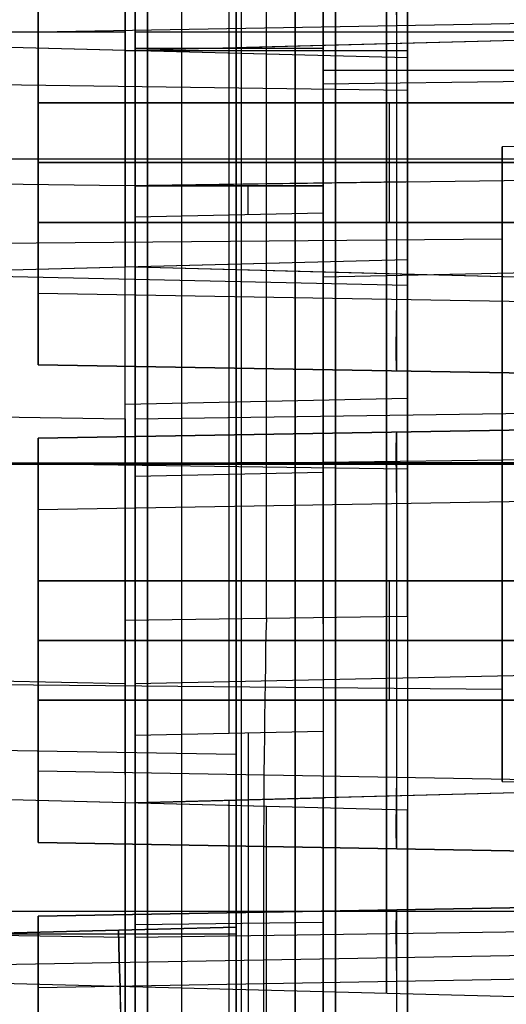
# Model space of a CAD drawing. Extents: x -8 to 8, y 0 to 107.
# Tile 246 of 256: x -0.63 to 1.96, y 88.57 to 93.81. Entities that reach past the tile are written whole.
import ezdxf

# ---------------------------------------------------------------- set-up
doc = ezdxf.new("R2010")
doc.units = 0
for name, color, linetype in [('COUPLER', 7, 'CONTINUOUS'), ('COUPLER_CASE', 7, 'CONTINUOUS'), ('COUPLER_PCB', 7, 'CONTINUOUS')]:
    doc.layers.add(name, color=color, linetype=linetype)

msp = doc.modelspace()

# ---------------------------------------------------------------- linework, layer by layer
at = {"layer": 'COUPLER', "color": 7}
for p, q in [((0.519, 88.9845, 116.012), (0.519, 103.5134, 116.012)), ((0.519, 98.0134, 61.0278), (0.519, 88.9845, 61.0278)), ((0.519, 85.9855, 88.5199), (0.519, 98.0134, 88.5199)), ((-0.731, 91.4524, 107.7779), (3.369, 91.4524, 107.6705)), ((-0.731, 91.4524, 63.7274), (3.369, 91.4524, 63.62)), ((-0.731, 91.4524, 69.2619), (3.369, 91.4524, 69.3693)), ((-0.731, 91.4524, 113.3124), (3.369, 91.4524, 113.4198)), ((4.369, 91.4524, 61.1747), (0.519, 91.4524, 61.1075)), ((4.369, 91.4524, 105.2252), (0.519, 91.4524, 105.158)), ((4.369, 91.4524, 115.8652), (0.519, 91.4524, 115.9324)), ((4.369, 91.4524, 71.8147), (0.519, 91.4524, 71.8819)), ((-4.211, 89.9865, 101.9408), (0.519, 89.9039, 101.9408)), ((-4.211, 89.9865, 75.2853), (0.519, 89.9039, 75.2853)), ((0.519, 88.9475, 100.9844), (-4.211, 88.9475, 100.9018)), ((0.519, 88.9475, 74.3289), (-4.211, 88.9475, 74.2464)), ((0.519, 88.9475, 76.2417), (-4.211, 88.9475, 76.3242)), ((0.519, 88.9475, 102.8971), (-4.211, 88.9475, 102.9797)), ((0.519, 88.9845, 61.0278), (-0.731, 88.9518, 60.9951)), ((-0.731, 88.9518, 116.0447), (0.519, 88.9845, 116.012)), ((3.369, 88.5777, 110.5452), (-0.731, 88.6851, 110.5452)), ((3.369, 88.5777, 66.4947), (-0.731, 88.6851, 66.4947))]:
    msp.add_line(p, q, dxfattribs=at)
at = {"layer": 'COUPLER', "color": 7, "extrusion": (1, 0, 0)}
for centre, radius, start, end in [((91.4524, 66.4947, 0.519), 5.3872, 180, 0), ((91.4524, 110.5452, 0.519), 5.3872, 0, 180), ((91.4524, 66.4947, 0.519), 5.3872, 0, 180), ((91.4524, 110.5452, 1.319), 2.8209, 180, 0), ((91.4524, 66.4947, 1.319), 2.8209, 180, 0), ((91.4524, 66.4947, 1.319), 2.8209, 0, 180), ((91.4524, 110.5452, 1.319), 2.8209, 0, 180)]:
    msp.add_arc(centre, radius, start, end, dxfattribs=at)
at = {"layer": 'COUPLER', "color": 7, "extrusion": (1, -3.88884e-48, 2.33517e-32)}
msp.add_arc((91.4524, 110.5452, 0.519), 5.3872, 180, 0, dxfattribs=at)
at = {"layer": 'COUPLER', "color": 7, "extrusion": (1, 3.86651e-32, -2.32176e-16)}
for centre in [(88.9475, 101.9408, 0.519), (88.9475, 75.2853, 0.519)]:
    msp.add_arc(centre, 0.9564, 180, 0, dxfattribs=at)
at = {"layer": 'COUPLER', "color": 7, "extrusion": (1, -3.86651e-32, 2.32176e-16)}
for centre in [(88.9475, 75.2853, 0.519), (88.9475, 101.9408, 0.519)]:
    msp.add_arc(centre, 0.9564, 0, 180, dxfattribs=at)
at = {"layer": 'COUPLER', "color": 7, "extrusion": (0.999315, 0.026168, 0.026168)}
msp.add_arc((88.9425, 63.9324, 3.8187), 3, 180, 269.9607, dxfattribs=at)
at = {"layer": 'COUPLER', "color": 7, "extrusion": (0.999315, 0.026168, -0.026168)}
msp.add_arc((88.9425, 113.0468, -0.8141), 3, 90.0393, 180, dxfattribs=at)
at = {"layer": 'COUPLER', "color": 7, "extrusion": (1, -1.805e-14, -1.805e-14)}
msp.add_arc((88.9841, 64.0264, 0.519), 2.9985, 179.9919, 270.0081, dxfattribs=at)
at = {"layer": 'COUPLER', "color": 7, "extrusion": (1, -2.27859e-14, 2.27859e-14)}
msp.add_arc((88.9841, 113.0135, 0.519), 2.9985, 89.9919, 180.0081, dxfattribs=at)
at = {"layer": 'COUPLER_CASE', "color": 9}
for p, q in [((1.0472, 95.309, 132.1929), (1.0472, 80.6278, 132.1929)), ((1.0472, 80.6278, 124.3941), (1.0472, 95.309, 124.3941)), ((0.0472, 95.2347, 124.0913), (0.0472, 80.702, 124.0913)), ((0.0472, 80.702, 132.4957), (0.0472, 95.2347, 132.4957)), ((0.8332, 80.702, 123.2914), (0.8332, 95.2347, 123.2914)), ((0.8332, 95.2347, 133.2955), (0.8332, 80.702, 133.2955)), ((0.0472, 94.6986, 130.9597), (0.0472, 81.2382, 130.9597)), ((0.0472, 81.2382, 125.6273), (0.0472, 94.6986, 125.6273)), ((0.5472, 81.2513, 130.9466), (0.5472, 94.6855, 130.9466)), ((0.5472, 81.2513, 125.6404), (0.5472, 94.6855, 125.6404)), ((1.0472, 94.6724, 125.6535), (1.0472, 81.2644, 125.6535)), ((1.0472, 81.2644, 130.9335), (1.0472, 94.6724, 130.9335)), ((0.9822, 94.3878, 7.049), (0.9822, 92.9249, 7.049)), ((0.9822, 93.467, 8.2499), (0.9822, 94.3878, 8.2499)), ((-0.0178, 92.9249, 5.7228), (-0.0178, 94.3616, 5.7228)), ((-0.0178, 94.3616, 7.0228), (-0.0178, 92.9249, 7.0228)), ((0.4822, 92.9249, 7.0359), (0.4822, 94.3747, 7.0359)), ((4.9507, 93.7755, 139.9787), (-0.0178, 93.6454, 140.1088)), ((4.9507, 93.7755, 138.7934), (0.5734, 93.6609, 138.7934)), ((4.9507, 93.7755, 137.4779), (0.9822, 93.6716, 137.5818)), ((7.5481, 93.7423, 5.921), (-0.0178, 93.7423, 5.7228)), ((0.9822, 93.6716, 138.7827), (-0.0178, 93.6454, 138.8088)), ((0.9822, 93.6563, 7.049), (-0.0178, 93.6563, 7.0228)), ((0.4822, 92.4812, 138.7957), (0.4822, 93.6585, 138.7957)), ((0.9822, 93.6716, 137.5818), (0.9822, 92.4681, 137.5818)), ((0.9822, 92.4681, 138.7827), (0.9822, 93.6716, 138.7827)), ((0.9822, 93.6716, 138.7827), (0.9822, 93.6716, 137.5818)), ((0.9822, 92.4681, 138.1822), (0.9822, 93.6716, 138.1822)), ((-0.0178, 93.6454, 140.1088), (-0.0178, 92.4943, 140.1088)), ((-0.0178, 93.6454, 138.8088), (-0.0178, 93.6454, 140.1088)), ((-0.0178, 92.4943, 138.8088), (-0.0178, 93.6454, 138.8088)), ((-0.0178, 93.6454, 139.4588), (-0.0178, 92.4943, 139.4588)), ((0.9822, 93.5409, 137.5818), (5.8272, 93.5409, 137.4549)), ((0.9822, 93.467, 8.2499), (5.8272, 93.5339, 8.3768)), ((0.9822, 91.454, 11.1932), (0.9822, 93.467, 8.2499)), ((-0.0178, 93.0698, 140.1088), (-0.0178, 93.0698, 138.8088)), ((-0.0178, 93.0698, 138.8088), (0.9822, 93.0698, 138.7827)), ((-0.0178, 93.0698, 140.1088), (7.5481, 93.0698, 139.9107)), ((7.5481, 93.0294, 5.921), (-0.0178, 92.9249, 5.7228)), ((0.9822, 93.0698, 138.7827), (0.9822, 93.0698, 137.5818)), ((-0.0178, 92.9249, 7.0228), (-0.0178, 92.7602, 7.1097)), ((0.9822, 92.9249, 7.049), (-0.0178, 92.9249, 7.0228)), ((-0.0178, 92.9249, 7.0228), (0.9822, 92.9249, 7.049)), ((0.5822, 92.7732, 7.1186), (0.5822, 92.9249, 7.0386)), ((0.9822, 92.9249, 7.049), (0.9822, 92.7818, 7.1245)), ((-0.0178, 92.7602, 7.1097), (0.9822, 92.7818, 7.1245)), ((-0.0178, 92.7602, 7.1097), (-0.0178, 90.0029, 11.1413)), ((0.4822, 90.0137, 11.1487), (0.4822, 92.771, 7.1171)), ((0.9822, 92.7818, 7.1245), (0.9822, 90.0245, 11.1561)), ((0.9822, 92.4416, 9.7491), (5.8272, 92.5463, 9.8208)), ((-0.0178, 92.4943, 140.1088), (-0.0178, 92.4943, 138.8088)), ((-0.0178, 92.4943, 138.8088), (0.9822, 92.4681, 138.7827)), ((-0.0178, 92.4943, 140.1088), (4.9507, 92.3642, 139.9787)), ((-0.0178, 92.4943, 138.8146), (4.9507, 92.3642, 138.8146)), ((0.9822, 92.4681, 137.5818), (3.3272, 92.4067, 137.5204)), ((0.9822, 92.4681, 137.5818), (0.9822, 92.4681, 138.7827)), ((0.9822, 90.5975, 10.3182), (0.9822, 92.0524, 10.3182)), ((-0.0178, 91.6872, 6.3758), (7.5481, 91.7917, 6.574)), ((-0.0178, 88.9298, 10.4074), (-0.0178, 91.6872, 6.3758)), ((5.8272, 91.5209, 11.32), (0.9822, 91.454, 11.1932)), ((-0.0178, 91.4389, 9.0416), (-0.0178, 89.8639, 9.0416)), ((-0.0178, 91.3815, 9.1255), (0.9822, 91.4032, 9.1403)), ((-0.0178, 90.279, 8.4348), (7.5481, 90.4425, 8.5466)), ((0.9822, 90.0245, 11.1561), (-0.0178, 90.0029, 11.1413)), ((4.9507, 89.7755, 139.9787), (-0.0178, 89.6454, 140.1088)), ((4.9507, 89.7755, 138.8146), (-0.0178, 89.6454, 138.8146)), ((3.3272, 89.733, 137.5204), (0.9822, 89.6716, 137.5818)), ((-0.0178, 89.6454, 138.8088), (0.9822, 89.6716, 138.7827)), ((0.9822, 89.6716, 138.7827), (0.9822, 89.6716, 137.5818)), ((0.9822, 89.6716, 137.5818), (0.9822, 88.4681, 137.5818)), ((0.9822, 88.4681, 138.7827), (0.9822, 89.6716, 138.7827)), ((0.9822, 88.4681, 138.1822), (0.9822, 89.6716, 138.1822)), ((-0.0178, 88.4943, 138.8088), (-0.0178, 89.6454, 138.8088)), ((-0.0178, 89.6454, 140.1088), (-0.0178, 88.4943, 140.1088)), ((-0.0178, 89.6454, 138.8088), (-0.0178, 89.6454, 140.1088)), ((-0.0178, 89.6454, 139.4588), (-0.0178, 88.4943, 139.4588)), ((0.4822, 88.4812, 138.7957), (0.4822, 89.6585, 138.7957)), ((-0.0178, 89.2349, 11.8967), (-0.0178, 89.2349, 9.9614)), ((0.9822, 89.2349, 13.0744), (0.9822, 89.2349, 11.928)), ((-0.0178, 89.0698, 140.1088), (-0.0178, 89.0698, 138.8088)), ((-0.0178, 89.0698, 138.8088), (0.9822, 89.0698, 138.7827)), ((-0.0178, 89.0698, 140.1088), (7.5481, 89.0698, 139.9107)), ((0.9822, 89.0698, 138.7827), (0.9822, 89.0698, 137.5818)), ((0.9822, 89.0698, 137.5818), (3.3272, 89.0698, 137.5204)), ((7.5481, 89.0344, 10.6055), (-0.0178, 88.9298, 10.4074)), ((-0.0178, 88.9985, 12.037), (0.9822, 89.0107, 12.0601))]:
    msp.add_line(p, q, dxfattribs=at)
at = {"layer": 'COUPLER_CASE', "color": 254}
for p, q in [((-0.0703, 94.3616, 5.7228), (-0.0703, 92.9249, 5.7228)), ((-0.0703, 92.9251, 7.2228), (-0.0703, 94.3616, 7.2228)), ((0.6797, 92.9355, 7.2425), (0.6797, 94.3419, 7.2425)), ((1.4297, 92.9459, 7.2621), (1.4297, 94.3223, 7.2621)), ((1.4297, 94.3223, 8.1844), (1.4297, 93.4324, 8.1844)), ((1.4297, 93.6061, 137.6473), (-5.0389, 93.7755, 137.4779)), ((-0.0703, 93.6454, 140.1088), (-5.0389, 93.7755, 139.9787)), ((-0.0703, 93.6454, 138.7934), (-5.0389, 93.7755, 138.7934)), ((-0.0703, 93.7423, 5.7228), (-7.6363, 93.7423, 5.921)), ((-0.0703, 93.6454, 140.1088), (-0.0703, 93.6454, 138.6088)), ((-0.0703, 92.4943, 140.1088), (-0.0703, 93.6454, 140.1088)), ((-0.0703, 93.6454, 138.6088), (-0.0703, 92.4943, 138.6088)), ((1.4297, 93.6061, 138.5696), (-0.0703, 93.6454, 138.6088)), ((-0.0703, 92.4943, 139.3588), (-0.0703, 93.6454, 139.3588)), ((1.4297, 93.6434, 7.2621), (-0.0703, 93.6434, 7.2228)), ((0.6797, 92.5139, 138.5892), (0.6797, 93.6258, 138.5892)), ((1.4297, 93.6061, 138.5696), (1.4297, 92.5336, 138.5696)), ((1.4297, 92.5336, 137.6473), (1.4297, 93.6061, 137.6473)), ((1.4297, 93.6061, 137.6473), (1.4297, 93.6061, 138.5696)), ((1.4297, 93.6061, 138.1084), (1.4297, 92.5336, 138.1084)), ((1.4297, 93.4324, 8.1844), (-5.9153, 93.5339, 8.3768)), ((1.4297, 93.4324, 8.1844), (1.4297, 91.4195, 11.1277)), ((2.4347, 93.1458, 110.5517), (1.9347, 93.1327, 110.5517)), ((2.4347, 93.1458, 66.5012), (1.9347, 93.1327, 66.5012)), ((1.9347, 93.1327, 66.5012), (1.9347, 92.6415, 66.5012)), ((1.9347, 93.1327, 110.5517), (1.9347, 92.6415, 110.5517)), ((-7.6363, 93.0698, 139.9107), (-0.0703, 93.0698, 140.1088)), ((-0.0703, 92.9249, 5.7228), (-7.6363, 93.0294, 5.921)), ((-5.9153, 93.0698, 137.4549), (1.4297, 93.0698, 137.6473)), ((-0.0703, 93.0698, 140.1088), (-0.0703, 93.0698, 138.6088)), ((-0.0703, 93.0698, 138.6088), (1.4297, 93.0698, 138.5696)), ((1.4297, 93.0698, 138.5696), (1.4297, 93.0698, 137.6473)), ((1.4297, 92.9459, 7.2621), (-0.0703, 92.9251, 7.2228)), ((-0.0703, 90.6144, 10.6014), (-0.0703, 92.9251, 7.2228)), ((0.6797, 90.6248, 10.6211), (0.6797, 92.9355, 7.2425)), ((1.4297, 90.6351, 10.6407), (1.4297, 92.9459, 7.2621)), ((1.9347, 92.6415, 110.5517), (-7.0653, 92.5629, 110.5517)), ((1.9347, 92.6415, 66.5012), (-7.0653, 92.5629, 66.5012)), ((-5.9153, 92.5561, 9.8065), (1.4297, 92.3973, 9.6979)), ((-5.0389, 92.3642, 137.4779), (1.4297, 92.5336, 137.6473)), ((-0.0703, 92.4943, 138.6088), (1.4297, 92.5336, 138.5696)), ((1.4297, 92.5336, 138.5696), (1.4297, 92.5336, 137.6473)), ((-5.0389, 92.3642, 139.9787), (-0.0703, 92.4943, 140.1088)), ((-5.0389, 92.3642, 138.7934), (-0.0703, 92.4943, 138.7934)), ((-0.0703, 92.4943, 138.6088), (-0.0703, 92.4943, 140.1088)), ((1.4297, 91.9226, 10.3921), (1.4297, 90.8052, 10.3921)), ((-7.6363, 91.7917, 6.574), (-0.0703, 91.6872, 6.3758)), ((-0.0703, 91.7639, 8.9207), (1.4297, 91.7963, 8.9429)), ((-0.0703, 91.6872, 6.3758), (-0.0703, 88.9298, 10.4074)), ((-0.0703, 89.7956, 9.1416), (-0.0703, 91.6128, 9.1416)), ((1.4297, 91.4195, 11.1277), (-5.9153, 91.5209, 11.32)), ((-7.0653, 91.4458, 111.6688), (1.9347, 91.4458, 111.7473)), ((-7.0653, 91.4458, 67.6183), (1.9347, 91.4458, 67.6969)), ((-7.0653, 91.4458, 65.3841), (1.9347, 91.4458, 65.3056)), ((-7.0653, 91.4458, 109.4346), (1.9347, 91.4458, 109.3561)), ((2.4347, 91.4458, 69.1055), (-5.9153, 91.4458, 69.2512)), ((2.4347, 91.4458, 113.1559), (-5.9153, 91.4458, 113.3017)), ((2.4347, 91.4458, 107.9474), (-5.9153, 91.4458, 107.8017)), ((2.4347, 91.4458, 63.897), (-5.9153, 91.4458, 63.7512)), ((1.9347, 91.4458, 112.2386), (2.4347, 91.4458, 112.2517)), ((1.9347, 91.4458, 68.1881), (2.4347, 91.4458, 68.2012)), ((1.9347, 91.4458, 68.1881), (1.9347, 91.4458, 67.6969)), ((1.9347, 91.4458, 65.3056), (1.9347, 91.4458, 64.8143)), ((1.9347, 91.4458, 64.8143), (2.4347, 91.4458, 64.8012)), ((1.9347, 91.4458, 112.2386), (1.9347, 91.4458, 111.7473)), ((1.9347, 91.4458, 109.3561), (1.9347, 91.4458, 108.8648)), ((1.9347, 91.4458, 108.8648), (2.4347, 91.4458, 108.8517)), ((1.4297, 90.6351, 10.6407), (-0.0703, 90.6144, 10.6014)), ((-7.6363, 90.4425, 8.5466), (-0.0703, 90.279, 8.4348)), ((-7.0653, 90.3287, 110.5517), (1.9347, 90.2502, 110.5517)), ((-7.0653, 90.3287, 66.5012), (1.9347, 90.2502, 66.5012)), ((1.9347, 90.2502, 66.5012), (1.9347, 89.7589, 66.5012)), ((1.9347, 90.2502, 110.5517), (1.9347, 89.7589, 110.5517)), ((1.4297, 89.6061, 137.6473), (-5.0389, 89.7755, 137.4779)), ((-0.0703, 89.6454, 140.1088), (-5.0389, 89.7755, 139.9787)), ((-0.0703, 89.6454, 138.7934), (-5.0389, 89.7755, 138.7934)), ((1.9347, 89.7589, 110.5517), (2.4347, 89.7458, 110.5517)), ((1.9347, 89.7589, 66.5012), (2.4347, 89.7458, 66.5012)), ((-0.0703, 89.6454, 140.1088), (-0.0703, 89.6454, 138.6088)), ((-0.0703, 88.4943, 140.1088), (-0.0703, 89.6454, 140.1088)), ((-0.0703, 89.6454, 138.6088), (-0.0703, 88.4943, 138.6088)), ((1.4297, 89.6061, 138.5696), (-0.0703, 89.6454, 138.6088)), ((-0.0703, 88.4943, 139.3588), (-0.0703, 89.6454, 139.3588)), ((0.6797, 88.5139, 138.5892), (0.6797, 89.6258, 138.5892)), ((1.4297, 89.6061, 138.5696), (1.4297, 88.5336, 138.5696)), ((1.4297, 88.5336, 137.6473), (1.4297, 89.6061, 137.6473)), ((1.4297, 89.6061, 137.6473), (1.4297, 89.6061, 138.5696)), ((1.4297, 89.6061, 138.1084), (1.4297, 88.5336, 138.1084)), ((-0.0703, 89.2349, 11.9078), (-0.0703, 89.2349, 9.9614)), ((1.4297, 89.2349, 12.9928), (1.4297, 89.2349, 11.9596)), ((-7.6363, 89.0698, 139.9107), (-0.0703, 89.0698, 140.1088)), ((-5.9153, 89.0698, 137.4549), (1.4297, 89.0698, 137.6473)), ((-0.0703, 89.0698, 140.1088), (-0.0703, 89.0698, 138.6088)), ((-0.0703, 89.0698, 138.6088), (1.4297, 89.0698, 138.5696)), ((1.4297, 89.0698, 138.5696), (1.4297, 89.0698, 137.6473)), ((-0.0703, 88.9298, 10.4074), (-7.6363, 89.0344, 10.6055)), ((-5.9153, 88.6958, 66.5012), (2.4347, 88.8416, 66.5012)), ((-5.9153, 88.6958, 110.5517), (2.4347, 88.8416, 110.5517))]:
    msp.add_line(p, q, dxfattribs=at)
at = {"layer": 'COUPLER_CASE', "color": 254, "extrusion": (1, -1.12452e-15, 4.3841e-32)}
for centre in [(91.4458, 110.5517, 1.9347), (91.4458, 66.5012, 1.9347)]:
    msp.add_arc(centre, 1.6869, 0, 180, dxfattribs=at)
at = {"layer": 'COUPLER_CASE', "color": 254, "extrusion": (1, -1.65104e-15, -4.3841e-32)}
for centre in [(91.4458, 66.5012, 1.9347), (91.4458, 110.5517, 1.9347)]:
    msp.add_arc(centre, 1.6869, 180, 0, dxfattribs=at)
at = {"layer": 'COUPLER_CASE', "color": 254, "extrusion": (1, 1.39033e-14, 2.63528e-14)}
msp.add_arc((92.9248, 7.2223, -0.0703), 1.4994, 214.3679, 270.0014, dxfattribs=at)
at = {"layer": 'COUPLER_CASE', "color": 9, "extrusion": (1, -5.62486e-15, -1.06616e-14)}
msp.add_arc((92.9248, 7.2223, -0.0178), 1.4994, 214.3679, 270.0014, dxfattribs=at)
at = {"layer": 'COUPLER_CASE', "color": 254, "extrusion": (1, -1.38778e-15, 0)}
for centre, start, end in [((91.4458, 110.5517, 1.9347), 0, 180), ((91.4458, 66.5012, 1.9347), 0, 180), ((91.4458, 66.5012, 1.9347), 180, 0), ((91.4458, 110.5517, 1.9347), 180, 0)]:
    msp.add_arc(centre, 1.1956, start, end, dxfattribs=at)
at = {"layer": 'COUPLER_CASE', "color": 9, "extrusion": (1, 2.69096e-15, 5.10055e-15)}
msp.add_arc((86.9159, 8.0896, 0.9822), 5.4979, 34.3679, 90.0014, dxfattribs=at)
at = {"layer": 'COUPLER_CASE', "color": 254, "extrusion": (1, -6.11743e-15, -8.62755e-15)}
msp.add_arc((86.8814, 8.0241, 1.4297), 5.4979, 34.3679, 90.0014, dxfattribs=at)
at = {"layer": 'COUPLER_CASE', "color": 254, "extrusion": (1, -8.17452e-15, -1.18671e-14)}
msp.add_arc((86.9014, 8.0622, -0.0703), 4.4983, 34.3679, 90.0014, dxfattribs=at)
at = {"layer": 'COUPLER_CASE', "color": 254, "extrusion": (0.999562, 0.013809, 0.026174)}
msp.add_arc((86.8924, 8.0265, 2.2088), 4.5, 34.3693, 89.9793, dxfattribs=at)
at = {"layer": 'COUPLER_CASE', "color": 254, "extrusion": (1, -7.47686e-15, -1.05448e-14)}
msp.add_arc((86.9221, 8.1014, 1.4297), 4.4983, 34.3679, 90.0014, dxfattribs=at)
at = {"layer": 'COUPLER_CASE', "color": 9, "extrusion": (1, 0, 0)}
msp.add_arc((87.6922, 9.561, -0.0178), 2.7994, 34.3685, 90.0007, dxfattribs=at)
at = {"layer": 'COUPLER_CASE', "color": 9, "extrusion": (1, 4.93708e-15, 9.35793e-15)}
msp.add_arc((87.6922, 9.561, 0.5822), 2.8151, 34.3686, 90.0007, dxfattribs=at)
at = {"layer": 'COUPLER_CASE', "color": 9, "extrusion": (1, 1.5867e-16, 3.0075e-16)}
msp.add_arc((87.6922, 9.561, 0.9822), 2.8256, 34.3686, 90.0007, dxfattribs=at)
at = {"layer": 'COUPLER_CASE', "color": 254, "extrusion": (1, 1.83135e-15, 3.47121e-15)}
msp.add_arc((87.6922, 9.561, -0.0703), 1.4994, 34.3679, 90.0014, dxfattribs=at)
at = {"layer": 'COUPLER_CASE', "color": 9, "extrusion": (1, 1.68746e-14, 3.19847e-14)}
msp.add_arc((87.6922, 9.561, -0.0178), 1.4994, 34.3679, 90.0014, dxfattribs=at)
at = {"layer": 'COUPLER_PCB', "color": 9}
for p, q in [((0.229, 94.5727, 130.8431), (0.229, 81.3647, 130.8431)), ((0.229, 94.5727, 125.7631), (0.229, 81.3647, 125.7631)), ((-0.533, 91.9743, 127.8408), (-0.533, 94.1231, 127.8408)), ((-0.533, 91.9743, 130.3808), (-0.533, 94.1231, 130.3808)), ((-0.533, 94.1231, 128.7654), (-0.533, 91.9743, 128.7654)), ((-0.533, 94.1231, 127.0331), (-0.533, 93.3662, 127.0331)), ((-0.533, 94.1231, 129.5731), (-0.533, 93.3662, 129.5731)), ((1.3731, 91.941, 127.8741), (1.3731, 94.1564, 127.8741)), ((1.3731, 91.941, 130.4141), (1.3731, 94.1564, 130.4141)), ((1.3731, 91.941, 128.7321), (1.3731, 94.1564, 128.7321)), ((3.2792, 93.8087, 126.1589), (-0.533, 93.7422, 126.2254)), ((1.3731, 92.322, 126.1921), (1.3731, 93.7755, 126.1921)), ((-0.533, 92.3552, 126.2254), (-0.533, 93.7422, 126.2254)), ((-0.533, 93.3662, 127.3506), (-0.533, 93.3662, 126.7156)), ((-0.533, 93.3662, 126.7156), (-0.533, 92.7312, 126.7156)), ((-0.533, 92.7312, 127.3506), (-0.533, 93.3662, 127.3506)), ((-0.533, 92.7312, 129.8906), (-0.533, 93.3662, 129.8906)), ((-0.533, 93.3662, 129.8906), (-0.533, 93.3662, 129.2556)), ((-0.533, 93.3662, 129.2556), (-0.533, 92.7312, 129.2556)), ((3.2008, 93.3662, 126.7156), (-0.533, 93.3662, 126.7156)), ((3.2008, 93.3662, 129.2556), (-0.533, 93.3662, 129.2556)), ((-0.533, 93.3662, 129.8906), (3.2008, 93.3662, 129.8906)), ((3.2008, 93.3662, 127.3506), (-0.533, 93.3662, 127.3506)), ((-0.533, 93.3662, 129.5731), (3.2008, 93.3662, 129.5731)), ((-0.533, 93.3662, 127.0331), (3.2008, 93.3662, 127.0331)), ((1.3339, 92.7312, 126.7156), (1.3339, 93.3662, 126.7156)), ((1.3339, 93.3662, 129.2556), (1.3339, 93.3662, 129.8906)), ((1.3339, 93.3662, 127.3506), (1.3339, 93.3662, 126.7156)), ((1.3339, 92.7312, 129.2556), (1.3339, 93.3662, 129.2556)), ((1.3339, 92.7312, 129.8906), (1.3339, 93.3662, 129.8906)), ((1.3339, 92.7312, 127.3506), (1.3339, 93.3662, 127.3506)), ((3.2792, 93.0487, 127.9074), (-0.533, 93.0487, 127.8408)), ((3.2792, 93.0487, 130.4474), (-0.533, 93.0487, 130.3808)), ((-0.533, 93.0487, 128.7654), (3.2792, 93.0487, 128.6989)), ((-0.533, 93.0487, 127.8408), (-0.533, 93.0487, 127.3506)), ((-0.533, 93.0487, 126.7156), (-0.533, 93.0487, 126.2254)), ((-0.533, 93.0487, 130.3808), (-0.533, 93.0487, 129.8906)), ((-0.533, 93.0487, 129.2556), (-0.533, 93.0487, 128.7654)), ((-0.533, 93.0487, 126.7156), (3.2008, 93.0487, 126.7156)), ((-0.533, 93.0487, 126.2254), (3.2792, 93.0487, 126.1589)), ((-0.533, 93.0487, 129.2556), (3.2008, 93.0487, 129.2556)), ((3.2008, 93.0487, 129.8906), (-0.533, 93.0487, 129.8906)), ((3.2008, 93.0487, 127.3506), (-0.533, 93.0487, 127.3506)), ((-0.533, 92.7312, 126.7156), (-0.533, 92.7312, 127.3506)), ((-0.533, 92.7312, 129.2556), (-0.533, 92.7312, 129.8906)), ((-0.533, 92.7312, 126.7156), (3.2008, 92.7312, 126.7156)), ((3.2008, 92.7312, 127.3506), (-0.533, 92.7312, 127.3506)), ((-0.533, 92.7312, 129.2556), (3.2008, 92.7312, 129.2556)), ((3.2008, 92.7312, 129.8906), (-0.533, 92.7312, 129.8906)), ((-0.533, 92.7312, 127.0331), (-0.533, 91.9743, 127.0331)), ((-0.533, 92.7312, 129.5731), (-0.533, 91.9743, 129.5731)), ((-0.533, 92.7312, 127.0331), (3.2008, 92.7312, 127.0331)), ((-0.533, 92.7312, 129.5731), (3.2008, 92.7312, 129.5731)), ((1.3339, 92.7312, 127.3506), (1.3339, 92.7312, 126.7156)), ((1.3339, 92.7312, 129.2556), (1.3339, 92.7312, 129.8906)), ((-0.533, 92.3552, 126.2254), (3.2792, 92.2887, 126.1589)), ((3.2792, 91.9077, 127.9074), (-0.533, 91.9743, 127.8408)), ((3.2792, 91.9077, 130.4474), (-0.533, 91.9743, 130.3808)), ((-0.533, 91.9743, 128.7654), (3.2792, 91.9077, 128.6989)), ((-0.533, 91.9743, 128.7654), (-0.533, 91.9743, 130.3808)), ((-0.533, 91.9743, 127.8408), (-0.533, 91.9743, 126.6063)), ((3.2792, 91.9077, 126.5398), (-0.533, 91.9743, 126.6063)), ((-0.533, 91.9743, 129.5731), (3.2792, 91.9077, 129.5731)), ((-0.533, 91.9743, 127.2236), (3.2792, 91.9077, 127.2236)), ((1.3731, 91.941, 130.4141), (1.3731, 91.941, 128.7321)), ((1.3731, 91.941, 127.8741), (1.3731, 91.941, 126.5731)), ((-0.533, 91.5831, 127.8408), (3.2792, 91.6497, 127.9074)), ((3.2792, 91.6497, 130.4474), (-0.533, 91.5831, 130.3808)), ((-0.533, 91.5831, 128.7654), (3.2792, 91.6497, 128.6989)), ((-0.533, 91.5831, 126.6063), (3.2792, 91.6497, 126.5398)), ((3.2792, 91.6497, 129.5731), (-0.533, 91.5831, 129.5731)), ((3.2792, 91.6497, 127.2236), (-0.533, 91.5831, 127.2236)), ((1.3731, 89.401, 127.8741), (1.3731, 91.6164, 127.8741)), ((1.3731, 91.6164, 130.4141), (1.3731, 91.6164, 128.7321)), ((1.3731, 89.401, 128.7321), (1.3731, 91.6164, 128.7321)), ((1.3731, 89.401, 130.4141), (1.3731, 91.6164, 130.4141)), ((1.3731, 91.6164, 127.8741), (1.3731, 91.6164, 126.5731)), ((-0.533, 89.4343, 127.8408), (-0.533, 91.5831, 127.8408)), ((-0.533, 91.5831, 130.3808), (-0.533, 91.5831, 128.7654)), ((-0.533, 91.5831, 128.7654), (-0.533, 89.4343, 128.7654)), ((-0.533, 91.5831, 126.6063), (-0.533, 91.5831, 127.8408)), ((-0.533, 91.5831, 130.3808), (-0.533, 89.4343, 130.3808)), ((-0.533, 91.5831, 127.0331), (-0.533, 90.8262, 127.0331)), ((-0.533, 91.5831, 129.5731), (-0.533, 90.8262, 129.5731)), ((3.2792, 91.2687, 126.1589), (-0.533, 91.2022, 126.2254)), ((-0.533, 89.8152, 126.2254), (-0.533, 91.2022, 126.2254)), ((1.3731, 89.782, 126.1921), (1.3731, 91.2355, 126.1921)), ((-0.533, 90.8262, 127.3506), (-0.533, 90.8262, 126.7156)), ((-0.533, 90.8262, 126.7156), (-0.533, 90.1912, 126.7156)), ((-0.533, 90.1912, 127.3506), (-0.533, 90.8262, 127.3506)), ((-0.533, 90.1912, 129.8906), (-0.533, 90.8262, 129.8906)), ((-0.533, 90.8262, 129.8906), (-0.533, 90.8262, 129.2556)), ((-0.533, 90.8262, 129.2556), (-0.533, 90.1912, 129.2556)), ((3.2008, 90.8262, 126.7156), (-0.533, 90.8262, 126.7156)), ((3.2008, 90.8262, 129.2556), (-0.533, 90.8262, 129.2556)), ((-0.533, 90.8262, 129.8906), (3.2008, 90.8262, 129.8906)), ((3.2008, 90.8262, 127.3506), (-0.533, 90.8262, 127.3506)), ((-0.533, 90.8262, 129.5731), (3.2008, 90.8262, 129.5731)), ((-0.533, 90.8262, 127.0331), (3.2008, 90.8262, 127.0331)), ((1.3339, 90.1912, 126.7156), (1.3339, 90.8262, 126.7156)), ((1.3339, 90.8262, 129.2556), (1.3339, 90.8262, 129.8906)), ((1.3339, 90.8262, 127.3506), (1.3339, 90.8262, 126.7156)), ((1.3339, 90.1912, 129.2556), (1.3339, 90.8262, 129.2556)), ((1.3339, 90.1912, 129.8906), (1.3339, 90.8262, 129.8906)), ((1.3339, 90.1912, 127.3506), (1.3339, 90.8262, 127.3506)), ((3.2792, 90.5087, 127.9074), (-0.533, 90.5087, 127.8408)), ((-0.533, 90.5087, 128.7654), (3.2792, 90.5087, 128.6989)), ((3.2792, 90.5087, 130.4474), (-0.533, 90.5087, 130.3808)), ((-0.533, 90.5087, 127.8408), (-0.533, 90.5087, 127.3506)), ((-0.533, 90.5087, 126.7156), (-0.533, 90.5087, 126.2254)), ((-0.533, 90.5087, 130.3808), (-0.533, 90.5087, 129.8906)), ((-0.533, 90.5087, 129.2556), (-0.533, 90.5087, 128.7654)), ((-0.533, 90.5087, 126.7156), (3.2008, 90.5087, 126.7156)), ((-0.533, 90.5087, 126.2254), (3.2792, 90.5087, 126.1589)), ((-0.533, 90.5087, 129.2556), (3.2008, 90.5087, 129.2556)), ((3.2008, 90.5087, 129.8906), (-0.533, 90.5087, 129.8906)), ((3.2008, 90.5087, 127.3506), (-0.533, 90.5087, 127.3506)), ((-0.533, 90.1912, 126.7156), (-0.533, 90.1912, 127.3506)), ((-0.533, 90.1912, 129.2556), (-0.533, 90.1912, 129.8906)), ((-0.533, 90.1912, 126.7156), (3.2008, 90.1912, 126.7156)), ((3.2008, 90.1912, 127.3506), (-0.533, 90.1912, 127.3506)), ((-0.533, 90.1912, 129.2556), (3.2008, 90.1912, 129.2556)), ((3.2008, 90.1912, 129.8906), (-0.533, 90.1912, 129.8906)), ((-0.533, 90.1912, 127.0331), (-0.533, 89.4343, 127.0331)), ((-0.533, 90.1912, 129.5731), (-0.533, 89.4343, 129.5731)), ((-0.533, 90.1912, 127.0331), (3.2008, 90.1912, 127.0331)), ((-0.533, 90.1912, 129.5731), (3.2008, 90.1912, 129.5731)), ((1.3339, 90.1912, 127.3506), (1.3339, 90.1912, 126.7156)), ((1.3339, 90.1912, 129.2556), (1.3339, 90.1912, 129.8906)), ((-0.533, 89.8152, 126.2254), (3.2792, 89.7487, 126.1589)), ((3.2792, 89.3677, 127.9074), (-0.533, 89.4343, 127.8408)), ((-0.533, 89.4343, 128.7654), (3.2792, 89.3677, 128.6989)), ((-0.533, 89.4343, 128.7654), (-0.533, 89.4343, 130.3808)), ((-0.533, 89.4343, 130.3808), (3.2792, 89.3677, 130.4474)), ((-0.533, 89.4343, 127.8408), (-0.533, 89.4343, 126.6063)), ((3.2792, 89.3677, 126.5398), (-0.533, 89.4343, 126.6063)), ((-0.533, 89.4343, 129.5731), (3.2792, 89.3677, 129.5731)), ((-0.533, 89.4343, 127.2236), (3.2792, 89.3677, 127.2236)), ((1.3731, 89.401, 130.4141), (1.3731, 89.401, 128.7321)), ((1.3731, 89.401, 127.8741), (1.3731, 89.401, 126.5731)), ((-0.533, 89.0431, 127.8408), (3.2792, 89.1097, 127.9074)), ((3.2792, 89.1097, 130.4474), (-0.533, 89.0431, 130.3808)), ((-0.533, 89.0431, 128.7654), (3.2792, 89.1097, 128.6989)), ((-0.533, 89.0431, 126.6063), (3.2792, 89.1097, 126.5398)), ((3.2792, 89.1097, 129.5731), (-0.533, 89.0431, 129.5731)), ((3.2792, 89.1097, 127.2236), (-0.533, 89.0431, 127.2236)), ((-0.533, 86.8943, 127.8408), (-0.533, 89.0431, 127.8408)), ((-0.533, 89.0431, 130.3808), (-0.533, 89.0431, 128.7654)), ((-0.533, 89.0431, 128.7654), (-0.533, 86.8943, 128.7654)), ((-0.533, 89.0431, 126.6063), (-0.533, 89.0431, 127.8408)), ((-0.533, 89.0431, 130.3808), (-0.533, 86.8943, 130.3808)), ((-0.533, 89.0431, 127.0331), (-0.533, 88.2862, 127.0331)), ((-0.533, 89.0431, 129.5731), (-0.533, 88.2862, 129.5731)), ((1.3731, 86.861, 127.8741), (1.3731, 89.0764, 127.8741)), ((1.3731, 89.0764, 130.4141), (1.3731, 89.0764, 128.7321)), ((1.3731, 86.861, 128.7321), (1.3731, 89.0764, 128.7321)), ((1.3731, 86.861, 130.4141), (1.3731, 89.0764, 130.4141)), ((1.3731, 89.0764, 127.8741), (1.3731, 89.0764, 126.5731)), ((3.2792, 88.7287, 126.1589), (-0.533, 88.6622, 126.2254)), ((1.3731, 87.242, 126.1921), (1.3731, 88.6955, 126.1921)), ((-0.533, 87.2752, 126.2254), (-0.533, 88.6622, 126.2254))]:
    msp.add_line(p, q, dxfattribs=at)
at = {"layer": 'COUPLER_PCB', "color": 9, "extrusion": (1, -5.43956e-14, -4.37114e-08)}
for centre in [(93.7422, 126.6063, -0.533), (91.2022, 126.6063, -0.533)]:
    msp.add_arc(centre, 0.3809, 269.9964, 0.0036, dxfattribs=at)
at = {"layer": 'COUPLER_PCB', "color": 9, "extrusion": (0.999695, 0.01745, -0.01745)}
for centre in [(93.7371, 126.6064, 0.8074), (91.1975, 126.6057, 0.7631), (88.6579, 126.6049, 0.7188)]:
    msp.add_arc(centre, 0.381, 270.0175, 0, dxfattribs=at)
at = {"layer": 'COUPLER_PCB', "color": 9, "extrusion": (1, 3.169e-14, -4.37114e-08)}
for centre in [(92.3552, 126.6063, -0.533), (89.8152, 126.6063, -0.533)]:
    msp.add_arc(centre, 0.3809, 179.9964, 270.0036, dxfattribs=at)
at = {"layer": 'COUPLER_PCB', "color": 9, "extrusion": (0.999695, -0.01745, -0.01745)}
for centre in [(92.332, 126.5498, -2.4399), (89.7924, 126.5505, -2.3956)]:
    msp.add_arc(centre, 0.381, 180, 269.9826, dxfattribs=at)
at = {"layer": 'COUPLER_PCB', "color": 9, "extrusion": (1, -1.21832e-14, -4.37114e-08)}
msp.add_arc((88.6622, 126.6063, -0.533), 0.3809, 269.9964, 0.0036, dxfattribs=at)

doc.saveas('drawing.dxf')
